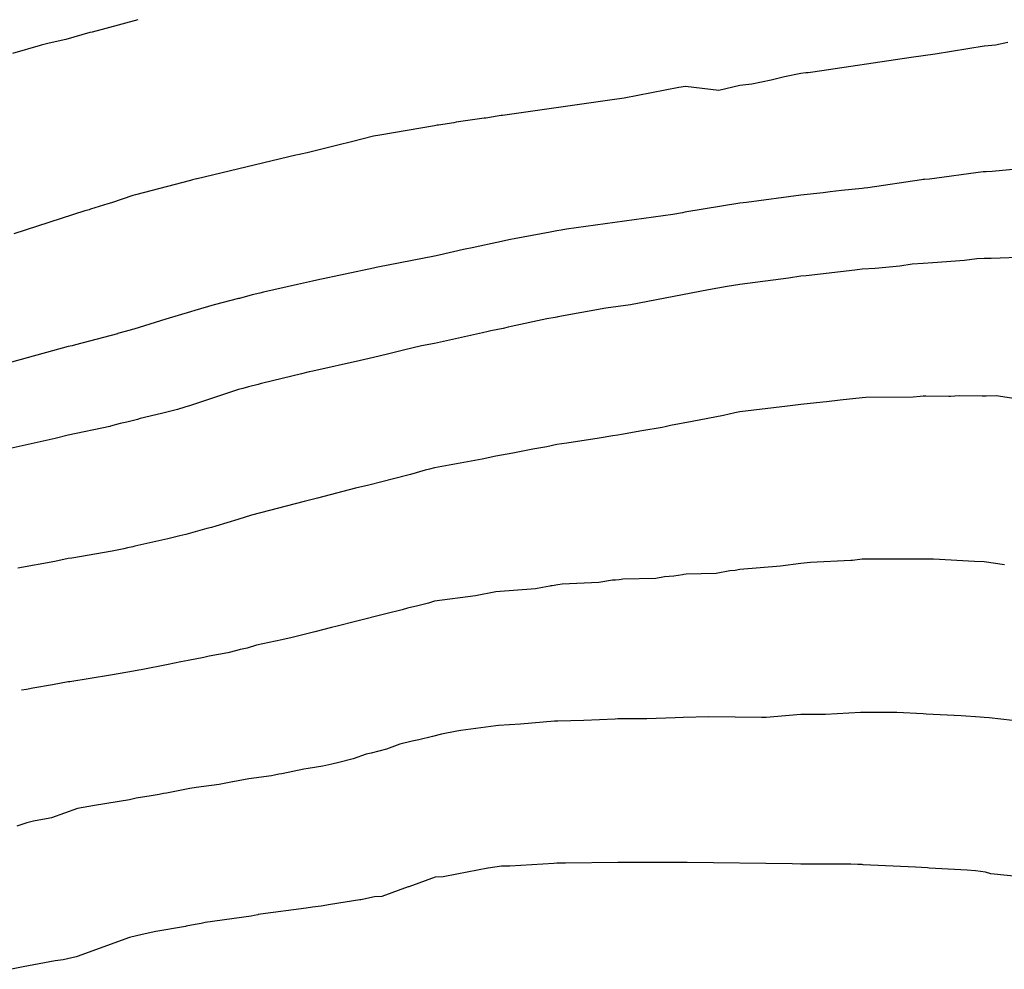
# Model space of a CAD drawing. Extents: x 158343 to 162498, y 431347 to 434500.
# Tile 240 of 248: x 159649 to 159665, y 434166 to 434182. Entities that reach past the tile are written whole.
import ezdxf

# ---------------------------------------------------------------- set-up
doc = ezdxf.new("R2010")
doc.units = 0
doc.header["$LTSCALE"] = 10
doc.header["$MEASUREMENT"] = 0
doc.layers.add('000_arcering', color=8, linetype='CONTINUOUS')
doc.layers.add('def. con-hoogtelijn (index)', color=8, linetype='CONTINUOUS')

# ---------------------------------------------------------------- blocks, each defined once
blk = doc.blocks.new('bestaande hoogtelijnen')
at = {"layer": 'def. con-hoogtelijn (index)'}
for p, q in [((-16.853, 115.213), (-17.377, 115.071)), ((-16.853, 115.213), (-17.377, 115.071)), ((-17.641, 115.001), (-18.033, 114.891)), ((-17.641, 115.001), (-18.033, 114.891)), ((-17.599, 115.011), (-17.641, 115.001)), ((-17.599, 115.011), (-17.641, 115.001)), ((-17.377, 115.071), (-17.599, 115.011)), ((-17.377, 115.071), (-17.599, 115.011)), ((-18.306, 114.83), (-18.435, 114.795)), ((-18.306, 114.83), (-18.435, 114.795)), ((-18.033, 114.891), (-18.306, 114.83)), ((-18.033, 114.891), (-18.306, 114.83)), ((-2.602, 114.84), (-2.808, 114.798)), ((-2.602, 114.84), (-2.808, 114.798)), ((-2.602, 114.84), (-2.808, 114.798)), ((-18.455, 114.791), (-18.907, 114.661)), ((-18.455, 114.791), (-18.907, 114.661)), ((-18.435, 114.795), (-18.455, 114.791)), ((-18.435, 114.795), (-18.455, 114.791)), ((-2.992, 114.781), (-3.793, 114.647)), ((-2.992, 114.781), (-3.793, 114.647)), ((-2.992, 114.781), (-3.793, 114.647)), ((-2.988, 114.782), (-2.992, 114.781)), ((-2.988, 114.782), (-2.992, 114.781)), ((-2.988, 114.782), (-2.992, 114.781)), ((-2.808, 114.798), (-2.988, 114.782)), ((-2.808, 114.798), (-2.988, 114.782)), ((-2.808, 114.798), (-2.988, 114.782)), ((-4.187, 114.594), (-5.797, 114.353)), ((-4.187, 114.594), (-5.797, 114.353)), ((-4.187, 114.594), (-5.797, 114.353)), ((-3.992, 114.622), (-4.187, 114.594)), ((-3.992, 114.622), (-4.187, 114.594)), ((-3.992, 114.622), (-4.187, 114.594)), ((-3.793, 114.647), (-3.992, 114.622)), ((-3.793, 114.647), (-3.992, 114.622)), ((-3.793, 114.647), (-3.992, 114.622)), ((-5.992, 114.333), (-6.261, 114.275)), ((-5.992, 114.333), (-6.261, 114.275)), ((-5.992, 114.333), (-6.261, 114.275)), ((-5.912, 114.341), (-5.992, 114.333)), ((-5.912, 114.341), (-5.992, 114.333)), ((-5.912, 114.341), (-5.992, 114.333)), ((-5.872, 114.345), (-5.912, 114.341)), ((-5.872, 114.345), (-5.912, 114.341)), ((-5.872, 114.345), (-5.912, 114.341)), ((-5.797, 114.353), (-5.872, 114.345)), ((-5.797, 114.353), (-5.872, 114.345)), ((-5.797, 114.353), (-5.872, 114.345)), ((-6.48, 114.225), (-6.799, 114.158)), ((-6.48, 114.225), (-6.799, 114.158)), ((-6.48, 114.225), (-6.799, 114.158)), ((-6.261, 114.275), (-6.48, 114.225)), ((-6.261, 114.275), (-6.48, 114.225)), ((-6.261, 114.275), (-6.48, 114.225)), ((-8.217, 114.057), (-8.887, 113.927)), ((-8.217, 114.057), (-8.887, 113.927)), ((-8.217, 114.057), (-8.887, 113.927)), ((-7.992, 114.103), (-8.217, 114.057)), ((-7.992, 114.103), (-8.217, 114.057)), ((-7.992, 114.103), (-8.217, 114.057)), ((-7.886, 114.119), (-7.992, 114.103)), ((-7.886, 114.119), (-7.992, 114.103)), ((-7.886, 114.119), (-7.992, 114.103)), ((-7.336, 114.056), (-7.886, 114.119)), ((-7.336, 114.056), (-7.886, 114.119)), ((-7.336, 114.056), (-7.886, 114.119)), ((-6.992, 114.133), (-7.336, 114.056)), ((-6.992, 114.133), (-7.336, 114.056)), ((-6.992, 114.133), (-7.336, 114.056)), ((-6.799, 114.158), (-6.992, 114.133)), ((-6.799, 114.158), (-6.992, 114.133)), ((-6.799, 114.158), (-6.992, 114.133)), ((-9.086, 113.901), (-10.881, 113.646)), ((-9.086, 113.901), (-10.881, 113.646)), ((-9.086, 113.901), (-10.881, 113.646)), ((-8.887, 113.927), (-9.086, 113.901)), ((-8.887, 113.927), (-9.086, 113.901)), ((-8.887, 113.927), (-9.086, 113.901)), ((-11.678, 113.526), (-11.93, 113.486)), ((-11.678, 113.526), (-11.93, 113.486)), ((-11.678, 113.526), (-11.93, 113.486)), ((-11.638, 113.534), (-11.678, 113.526)), ((-11.638, 113.534), (-11.678, 113.526)), ((-11.638, 113.534), (-11.678, 113.526)), ((-11.18, 113.598), (-11.638, 113.534)), ((-11.18, 113.598), (-11.638, 113.534)), ((-11.18, 113.598), (-11.638, 113.534)), ((-11.156, 113.603), (-11.18, 113.598)), ((-11.156, 113.603), (-11.18, 113.598)), ((-11.156, 113.603), (-11.18, 113.598)), ((-10.967, 113.631), (-11.156, 113.603)), ((-10.967, 113.631), (-11.156, 113.603)), ((-10.967, 113.631), (-11.156, 113.603)), ((-10.902, 113.643), (-10.967, 113.631)), ((-10.902, 113.643), (-10.967, 113.631)), ((-10.902, 113.643), (-10.967, 113.631)), ((-10.89, 113.645), (-10.902, 113.643)), ((-10.89, 113.645), (-10.902, 113.643)), ((-10.89, 113.645), (-10.902, 113.643)), ((-10.881, 113.646), (-10.89, 113.645)), ((-10.881, 113.646), (-10.89, 113.645)), ((-10.881, 113.646), (-10.89, 113.645)), ((-11.992, 113.473), (-12.892, 113.323)), ((-11.992, 113.473), (-12.892, 113.323)), ((-11.992, 113.473), (-12.892, 113.323)), ((-11.949, 113.483), (-11.992, 113.473)), ((-11.949, 113.483), (-11.992, 113.473)), ((-11.949, 113.483), (-11.992, 113.473)), ((-11.93, 113.486), (-11.949, 113.483)), ((-11.93, 113.486), (-11.949, 113.483)), ((-11.93, 113.486), (-11.949, 113.483)), ((-13.356, 113.211), (-13.579, 113.159)), ((-13.356, 113.211), (-13.579, 113.159)), ((-13.356, 113.211), (-13.579, 113.159)), ((-12.992, 113.304), (-13.356, 113.211)), ((-12.992, 113.304), (-13.356, 113.211)), ((-12.992, 113.304), (-13.356, 113.211)), ((-12.892, 113.323), (-12.992, 113.304)), ((-12.892, 113.323), (-12.992, 113.304)), ((-12.892, 113.323), (-12.992, 113.304)), ((-13.579, 113.159), (-14.081, 113.035)), ((-13.579, 113.159), (-14.081, 113.035)), ((-13.579, 113.159), (-14.081, 113.035)), ((-14.267, 112.994), (-15.879, 112.609)), ((-14.267, 112.994), (-15.879, 112.609)), ((-14.267, 112.994), (-15.879, 112.609)), ((-14.207, 113.007), (-14.267, 112.994)), ((-14.207, 113.007), (-14.267, 112.994)), ((-14.207, 113.007), (-14.267, 112.994)), ((-14.181, 113.013), (-14.207, 113.007)), ((-14.181, 113.013), (-14.207, 113.007)), ((-14.181, 113.013), (-14.207, 113.007)), ((-14.081, 113.035), (-14.181, 113.013)), ((-14.081, 113.035), (-14.181, 113.013)), ((-14.081, 113.035), (-14.181, 113.013)), ((-3.011, 112.72), (-3.886, 112.602)), ((-3.011, 112.72), (-3.886, 112.602)), ((-2.992, 112.721), (-3.011, 112.72)), ((-2.992, 112.721), (-3.011, 112.72)), ((-2.973, 112.721), (-2.992, 112.721)), ((-2.973, 112.721), (-2.992, 112.721)), ((-2.957, 112.722), (-2.973, 112.721)), ((-2.957, 112.722), (-2.973, 112.721)), ((-2.86, 112.726), (-2.957, 112.722)), ((-2.86, 112.726), (-2.957, 112.722)), ((-2.081, 112.803), (-2.86, 112.726)), ((-2.081, 112.803), (-2.86, 112.726)), ((-15.992, 112.578), (-16.892, 112.346)), ((-15.992, 112.578), (-16.892, 112.346)), ((-15.992, 112.578), (-16.892, 112.346)), ((-15.958, 112.588), (-15.992, 112.578)), ((-15.958, 112.588), (-15.992, 112.578)), ((-15.958, 112.588), (-15.992, 112.578)), ((-15.915, 112.599), (-15.958, 112.588)), ((-15.915, 112.599), (-15.958, 112.588)), ((-15.915, 112.599), (-15.958, 112.588)), ((-15.892, 112.606), (-15.915, 112.599)), ((-15.892, 112.606), (-15.915, 112.599)), ((-15.892, 112.606), (-15.915, 112.599)), ((-15.879, 112.609), (-15.892, 112.606)), ((-15.879, 112.609), (-15.892, 112.606)), ((-15.879, 112.609), (-15.892, 112.606)), ((-4.02, 112.593), (-4.9, 112.458)), ((-4.02, 112.593), (-4.9, 112.458)), ((-3.992, 112.595), (-4.02, 112.593)), ((-3.992, 112.595), (-4.02, 112.593)), ((-3.967, 112.596), (-3.992, 112.595)), ((-3.967, 112.596), (-3.992, 112.595)), ((-3.886, 112.602), (-3.967, 112.596)), ((-3.886, 112.602), (-3.967, 112.596)), ((-5.331, 112.414), (-5.513, 112.392)), ((-5.331, 112.414), (-5.513, 112.392)), ((-4.992, 112.45), (-5.331, 112.414)), ((-4.992, 112.45), (-5.331, 112.414)), ((-4.96, 112.452), (-4.992, 112.45)), ((-4.96, 112.452), (-4.992, 112.45)), ((-4.9, 112.458), (-4.96, 112.452)), ((-4.9, 112.458), (-4.96, 112.452)), ((-16.935, 112.333), (-17.287, 112.214)), ((-16.935, 112.333), (-17.287, 112.214)), ((-16.935, 112.333), (-17.287, 112.214)), ((-16.892, 112.346), (-16.935, 112.333)), ((-16.892, 112.346), (-16.935, 112.333)), ((-16.892, 112.346), (-16.935, 112.333)), ((-5.992, 112.341), (-6.886, 112.221)), ((-5.992, 112.341), (-6.886, 112.221)), ((-5.628, 112.379), (-5.992, 112.341)), ((-5.628, 112.379), (-5.992, 112.341)), ((-5.513, 112.392), (-5.628, 112.379)), ((-5.513, 112.392), (-5.628, 112.379)), ((-17.723, 112.082), (-18.886, 111.706)), ((-17.723, 112.082), (-18.886, 111.706)), ((-17.723, 112.082), (-18.886, 111.706)), ((-17.649, 112.102), (-17.723, 112.082)), ((-17.649, 112.102), (-17.723, 112.082)), ((-17.649, 112.102), (-17.723, 112.082)), ((-17.629, 112.108), (-17.649, 112.102)), ((-17.629, 112.108), (-17.649, 112.102)), ((-17.629, 112.108), (-17.649, 112.102)), ((-17.344, 112.197), (-17.629, 112.108)), ((-17.344, 112.197), (-17.629, 112.108)), ((-17.344, 112.197), (-17.629, 112.108)), ((-17.287, 112.214), (-17.344, 112.197)), ((-17.287, 112.214), (-17.344, 112.197)), ((-17.287, 112.214), (-17.344, 112.197)), ((-6.992, 112.207), (-7.893, 112.059)), ((-6.992, 112.207), (-7.893, 112.059)), ((-6.886, 112.221), (-6.992, 112.207)), ((-6.886, 112.221), (-6.992, 112.207)), ((-8.091, 112.022), (-9.833, 111.781)), ((-8.091, 112.022), (-9.833, 111.781)), ((-7.931, 112.052), (-8.091, 112.022)), ((-7.931, 112.052), (-8.091, 112.022)), ((-7.893, 112.059), (-7.931, 112.052)), ((-7.893, 112.059), (-7.931, 112.052)), ((-9.992, 111.754), (-10.1, 111.733)), ((-9.992, 111.754), (-10.1, 111.733)), ((-9.919, 111.765), (-9.992, 111.754)), ((-9.919, 111.765), (-9.992, 111.754)), ((-9.833, 111.781), (-9.919, 111.765)), ((-9.833, 111.781), (-9.919, 111.765)), ((-10.747, 111.613), (-10.971, 111.567)), ((-10.747, 111.613), (-10.971, 111.567)), ((-10.687, 111.626), (-10.747, 111.613)), ((-10.687, 111.626), (-10.747, 111.613)), ((-10.1, 111.733), (-10.687, 111.626)), ((-10.1, 111.733), (-10.687, 111.626)), ((-11.522, 111.45), (-11.92, 111.359)), ((-11.522, 111.45), (-11.92, 111.359)), ((-11.35, 111.485), (-11.522, 111.45)), ((-11.35, 111.485), (-11.522, 111.45)), ((-11.33, 111.489), (-11.35, 111.485)), ((-11.33, 111.489), (-11.35, 111.485)), ((-10.971, 111.567), (-11.33, 111.489)), ((-10.971, 111.567), (-11.33, 111.489)), ((-11.992, 111.343), (-12.92, 111.163)), ((-11.992, 111.343), (-12.92, 111.163)), ((-11.92, 111.359), (-11.992, 111.343)), ((-11.92, 111.359), (-11.992, 111.343)), ((-3.312, 111.27), (-3.834, 111.23)), ((-3.312, 111.27), (-3.834, 111.23)), ((-3.312, 111.27), (-3.834, 111.23)), ((-3.11, 111.297), (-3.312, 111.27)), ((-3.11, 111.297), (-3.312, 111.27)), ((-3.11, 111.297), (-3.312, 111.27)), ((-2.992, 111.304), (-3.11, 111.297)), ((-2.992, 111.304), (-3.11, 111.297)), ((-2.992, 111.304), (-3.11, 111.297)), ((-2.879, 111.303), (-2.992, 111.304)), ((-2.879, 111.303), (-2.992, 111.304)), ((-2.879, 111.303), (-2.992, 111.304)), ((-2.875, 111.303), (-2.879, 111.303)), ((-2.875, 111.303), (-2.879, 111.303)), ((-2.875, 111.303), (-2.879, 111.303)), ((-2.282, 111.322), (-2.875, 111.303)), ((-2.282, 111.322), (-2.875, 111.303)), ((-2.282, 111.322), (-2.875, 111.303)), ((-12.992, 111.146), (-13.92, 110.948)), ((-12.992, 111.146), (-13.92, 110.948)), ((-12.971, 111.151), (-12.992, 111.146)), ((-12.971, 111.151), (-12.992, 111.146)), ((-12.947, 111.157), (-12.971, 111.151)), ((-12.947, 111.157), (-12.971, 111.151)), ((-12.92, 111.163), (-12.947, 111.157)), ((-12.92, 111.163), (-12.947, 111.157)), ((-5.112, 111.112), (-5.908, 111.02)), ((-5.112, 111.112), (-5.908, 111.02)), ((-5.112, 111.112), (-5.908, 111.02)), ((-5.07, 111.117), (-5.112, 111.112)), ((-5.07, 111.117), (-5.112, 111.112)), ((-5.07, 111.117), (-5.112, 111.112)), ((-4.992, 111.125), (-5.07, 111.117)), ((-4.992, 111.125), (-5.07, 111.117)), ((-4.992, 111.125), (-5.07, 111.117)), ((-4.775, 111.14), (-4.992, 111.125)), ((-4.775, 111.14), (-4.992, 111.125)), ((-4.775, 111.14), (-4.992, 111.125)), ((-4.374, 111.178), (-4.775, 111.14)), ((-4.374, 111.178), (-4.775, 111.14)), ((-4.374, 111.178), (-4.775, 111.14)), ((-4.171, 111.209), (-4.374, 111.178)), ((-4.171, 111.209), (-4.374, 111.178)), ((-4.171, 111.209), (-4.374, 111.178)), ((-3.992, 111.222), (-4.171, 111.209)), ((-3.992, 111.222), (-4.171, 111.209)), ((-3.992, 111.222), (-4.171, 111.209)), ((-3.834, 111.23), (-3.992, 111.222)), ((-3.834, 111.23), (-3.992, 111.222)), ((-3.834, 111.23), (-3.992, 111.222)), ((-13.92, 110.948), (-13.992, 110.932)), ((-13.92, 110.948), (-13.992, 110.932)), ((-6.198, 110.983), (-6.992, 110.877)), ((-6.198, 110.983), (-6.992, 110.877)), ((-6.198, 110.983), (-6.992, 110.877)), ((-5.992, 111.011), (-6.198, 110.983)), ((-5.992, 111.011), (-6.198, 110.983)), ((-5.992, 111.011), (-6.198, 110.983)), ((-5.908, 111.02), (-5.992, 111.011)), ((-5.908, 111.02), (-5.992, 111.011)), ((-5.908, 111.02), (-5.992, 111.011)), ((-14.236, 110.876), (-14.796, 110.751)), ((-14.236, 110.876), (-14.796, 110.751)), ((-13.992, 110.932), (-14.236, 110.876)), ((-13.992, 110.932), (-14.236, 110.876)), ((-7.508, 110.787), (-8.784, 110.545)), ((-7.508, 110.787), (-8.784, 110.545)), ((-7.508, 110.787), (-8.784, 110.545)), ((-7.2, 110.843), (-7.508, 110.787)), ((-7.2, 110.843), (-7.508, 110.787)), ((-7.2, 110.843), (-7.508, 110.787)), ((-6.992, 110.877), (-7.2, 110.843)), ((-6.992, 110.877), (-7.2, 110.843)), ((-6.992, 110.877), (-7.2, 110.843)), ((-15.203, 110.646), (-15.604, 110.541)), ((-15.203, 110.646), (-15.604, 110.541)), ((-15.189, 110.65), (-15.203, 110.646)), ((-15.189, 110.65), (-15.203, 110.646)), ((-14.978, 110.708), (-15.189, 110.65)), ((-14.978, 110.708), (-15.189, 110.65)), ((-14.853, 110.737), (-14.978, 110.708)), ((-14.853, 110.737), (-14.978, 110.708)), ((-14.796, 110.751), (-14.853, 110.737)), ((-14.796, 110.751), (-14.853, 110.737)), ((-15.604, 110.541), (-15.921, 110.451)), ((-15.604, 110.541), (-15.921, 110.451)), ((-9.186, 110.49), (-9.975, 110.347)), ((-9.186, 110.49), (-9.975, 110.347)), ((-9.186, 110.49), (-9.975, 110.347)), ((-8.784, 110.545), (-9.186, 110.49)), ((-8.784, 110.545), (-9.186, 110.49)), ((-8.784, 110.545), (-9.186, 110.49)), ((-16.394, 110.307), (-16.92, 110.145)), ((-16.394, 110.307), (-16.92, 110.145)), ((-15.992, 110.428), (-16.394, 110.307)), ((-15.992, 110.428), (-16.394, 110.307)), ((-15.921, 110.451), (-15.992, 110.428)), ((-15.921, 110.451), (-15.992, 110.428)), ((-10.152, 110.315), (-10.736, 110.187)), ((-10.152, 110.315), (-10.736, 110.187)), ((-10.152, 110.315), (-10.736, 110.187)), ((-10.017, 110.339), (-10.152, 110.315)), ((-10.017, 110.339), (-10.152, 110.315)), ((-10.017, 110.339), (-10.152, 110.315)), ((-9.992, 110.344), (-10.017, 110.339)), ((-9.992, 110.344), (-10.017, 110.339)), ((-9.992, 110.344), (-10.017, 110.339)), ((-9.975, 110.347), (-9.992, 110.344)), ((-9.975, 110.347), (-9.992, 110.344)), ((-9.975, 110.347), (-9.992, 110.344)), ((-16.92, 110.145), (-16.944, 110.138)), ((-16.92, 110.145), (-16.944, 110.138)), ((-10.87, 110.158), (-11.074, 110.116)), ((-10.87, 110.158), (-11.074, 110.116)), ((-10.87, 110.158), (-11.074, 110.116)), ((-10.787, 110.176), (-10.87, 110.158)), ((-10.787, 110.176), (-10.87, 110.158)), ((-10.787, 110.176), (-10.87, 110.158)), ((-10.736, 110.187), (-10.787, 110.176)), ((-10.736, 110.187), (-10.787, 110.176)), ((-10.736, 110.187), (-10.787, 110.176)), ((-17.187, 110.071), (-17.874, 109.886)), ((-17.187, 110.071), (-17.874, 109.886)), ((-17.178, 110.074), (-17.187, 110.071)), ((-17.178, 110.074), (-17.187, 110.071)), ((-17.162, 110.078), (-17.178, 110.074)), ((-17.162, 110.078), (-17.178, 110.074)), ((-16.976, 110.131), (-17.162, 110.078)), ((-16.976, 110.131), (-17.162, 110.078)), ((-16.944, 110.138), (-16.976, 110.131)), ((-16.944, 110.138), (-16.976, 110.131)), ((-11.206, 110.087), (-11.992, 109.912)), ((-11.206, 110.087), (-11.992, 109.912)), ((-11.206, 110.087), (-11.992, 109.912)), ((-11.114, 110.108), (-11.206, 110.087)), ((-11.114, 110.108), (-11.206, 110.087)), ((-11.114, 110.108), (-11.206, 110.087)), ((-11.074, 110.116), (-11.114, 110.108)), ((-11.074, 110.116), (-11.114, 110.108)), ((-11.074, 110.116), (-11.114, 110.108)), ((-17.992, 109.859), (-18.92, 109.606)), ((-17.992, 109.859), (-18.92, 109.606)), ((-17.93, 109.871), (-17.992, 109.859)), ((-17.93, 109.871), (-17.992, 109.859)), ((-17.874, 109.886), (-17.93, 109.871)), ((-17.874, 109.886), (-17.93, 109.871)), ((-12.206, 109.871), (-12.502, 109.802)), ((-12.206, 109.871), (-12.502, 109.802)), ((-12.206, 109.871), (-12.502, 109.802)), ((-11.992, 109.912), (-12.206, 109.871)), ((-11.992, 109.912), (-12.206, 109.871)), ((-11.992, 109.912), (-12.206, 109.871)), ((-12.992, 109.68), (-13.206, 109.634)), ((-12.992, 109.68), (-13.206, 109.634)), ((-12.992, 109.68), (-13.206, 109.634)), ((-12.763, 109.735), (-12.992, 109.68)), ((-12.763, 109.735), (-12.992, 109.68)), ((-12.763, 109.735), (-12.992, 109.68)), ((-12.502, 109.802), (-12.763, 109.735)), ((-12.502, 109.802), (-12.763, 109.735)), ((-12.502, 109.802), (-12.763, 109.735)), ((-13.206, 109.634), (-13.989, 109.457)), ((-13.206, 109.634), (-13.989, 109.457)), ((-13.206, 109.634), (-13.989, 109.457)), ((-14.175, 109.416), (-14.805, 109.261)), ((-14.175, 109.416), (-14.805, 109.261)), ((-14.175, 109.416), (-14.805, 109.261)), ((-14.045, 109.444), (-14.175, 109.416)), ((-14.045, 109.444), (-14.175, 109.416)), ((-14.045, 109.444), (-14.175, 109.416)), ((-13.989, 109.457), (-14.045, 109.444)), ((-13.989, 109.457), (-14.045, 109.444)), ((-13.989, 109.457), (-14.045, 109.444)), ((-15.133, 109.175), (-15.206, 109.155)), ((-15.133, 109.175), (-15.206, 109.155)), ((-15.133, 109.175), (-15.206, 109.155)), ((-15.041, 109.2), (-15.133, 109.175)), ((-15.041, 109.2), (-15.133, 109.175)), ((-15.041, 109.2), (-15.133, 109.175)), ((-14.883, 109.241), (-15.041, 109.2)), ((-14.883, 109.241), (-15.041, 109.2)), ((-14.883, 109.241), (-15.041, 109.2)), ((-14.834, 109.254), (-14.883, 109.241)), ((-14.834, 109.254), (-14.883, 109.241)), ((-14.834, 109.254), (-14.883, 109.241)), ((-14.805, 109.261), (-14.834, 109.254)), ((-14.805, 109.261), (-14.834, 109.254)), ((-14.805, 109.261), (-14.834, 109.254)), ((-15.206, 109.155), (-15.992, 108.897)), ((-15.206, 109.155), (-15.992, 108.897)), ((-15.206, 109.155), (-15.992, 108.897)), ((-4.992, 109.023), (-5.353, 108.982)), ((-4.992, 109.023), (-5.353, 108.982)), ((-4.932, 109.027), (-4.992, 109.023)), ((-4.932, 109.027), (-4.992, 109.023)), ((-4.154, 109.033), (-4.932, 109.027)), ((-4.154, 109.033), (-4.932, 109.027)), ((-4.042, 109.043), (-4.154, 109.033)), ((-4.042, 109.043), (-4.154, 109.033)), ((-3.992, 109.047), (-4.042, 109.043)), ((-3.992, 109.047), (-4.042, 109.043)), ((-3.948, 109.049), (-3.992, 109.047)), ((-3.948, 109.049), (-3.992, 109.047)), ((-3.572, 109.043), (-3.948, 109.049)), ((-3.572, 109.043), (-3.948, 109.049)), ((-3.546, 109.043), (-3.572, 109.043)), ((-3.546, 109.043), (-3.572, 109.043)), ((-3.401, 109.054), (-3.546, 109.043)), ((-3.401, 109.054), (-3.546, 109.043)), ((-3.025, 109.047), (-3.401, 109.054)), ((-3.025, 109.047), (-3.401, 109.054)), ((-2.992, 109.049), (-3.025, 109.047)), ((-2.992, 109.049), (-3.025, 109.047)), ((-2.961, 109.049), (-2.992, 109.049)), ((-2.961, 109.049), (-2.992, 109.049)), ((-2.796, 109.054), (-2.961, 109.049)), ((-2.796, 109.054), (-2.961, 109.049)), ((-2.018, 108.934), (-2.796, 109.054)), ((-2.018, 108.934), (-2.796, 109.054)), ((-16.085, 108.869), (-16.206, 108.832)), ((-16.085, 108.869), (-16.206, 108.832)), ((-16.085, 108.869), (-16.206, 108.832)), ((-15.992, 108.897), (-16.085, 108.869)), ((-15.992, 108.897), (-16.085, 108.869)), ((-15.992, 108.897), (-16.085, 108.869)), ((-6.214, 108.883), (-6.992, 108.79)), ((-6.214, 108.883), (-6.992, 108.79)), ((-5.992, 108.912), (-6.214, 108.883)), ((-5.992, 108.912), (-6.214, 108.883)), ((-5.636, 108.951), (-5.992, 108.912)), ((-5.636, 108.951), (-5.992, 108.912)), ((-5.575, 108.956), (-5.636, 108.951)), ((-5.575, 108.956), (-5.636, 108.951)), ((-5.353, 108.982), (-5.575, 108.956)), ((-5.353, 108.982), (-5.575, 108.956)), ((-16.467, 108.763), (-16.815, 108.68)), ((-16.467, 108.763), (-16.815, 108.68)), ((-16.467, 108.763), (-16.815, 108.68)), ((-16.206, 108.832), (-16.467, 108.763)), ((-16.206, 108.832), (-16.467, 108.763)), ((-16.206, 108.832), (-16.467, 108.763)), ((-7.259, 108.73), (-7.772, 108.633)), ((-7.259, 108.73), (-7.772, 108.633)), ((-7.078, 108.774), (-7.259, 108.73)), ((-7.078, 108.774), (-7.259, 108.73)), ((-6.992, 108.79), (-7.078, 108.774)), ((-6.992, 108.79), (-7.078, 108.774)), ((-17.314, 108.552), (-17.992, 108.411)), ((-17.314, 108.552), (-17.992, 108.411)), ((-17.314, 108.552), (-17.992, 108.411)), ((-17.301, 108.555), (-17.314, 108.552)), ((-17.301, 108.555), (-17.314, 108.552)), ((-17.301, 108.555), (-17.314, 108.552)), ((-17.142, 108.598), (-17.301, 108.555)), ((-17.142, 108.598), (-17.301, 108.555)), ((-17.142, 108.598), (-17.301, 108.555)), ((-17.035, 108.622), (-17.142, 108.598)), ((-17.035, 108.622), (-17.142, 108.598)), ((-17.035, 108.622), (-17.142, 108.598)), ((-16.858, 108.667), (-17.035, 108.622)), ((-16.858, 108.667), (-17.035, 108.622)), ((-16.858, 108.667), (-17.035, 108.622)), ((-16.815, 108.68), (-16.858, 108.667)), ((-16.815, 108.68), (-16.858, 108.667)), ((-16.815, 108.68), (-16.858, 108.667)), ((-8.268, 108.536), (-8.597, 108.482)), ((-8.268, 108.536), (-8.597, 108.482)), ((-8.214, 108.547), (-8.268, 108.536)), ((-8.214, 108.547), (-8.268, 108.536)), ((-8.13, 108.566), (-8.214, 108.547)), ((-8.13, 108.566), (-8.214, 108.547)), ((-7.772, 108.633), (-8.13, 108.566)), ((-7.772, 108.633), (-8.13, 108.566)), ((-17.992, 108.411), (-18.206, 108.353)), ((-17.992, 108.411), (-18.206, 108.353)), ((-17.992, 108.411), (-18.206, 108.353)), ((-9.076, 108.398), (-9.298, 108.358)), ((-9.076, 108.398), (-9.298, 108.358)), ((-8.992, 108.409), (-9.076, 108.398)), ((-8.992, 108.409), (-9.076, 108.398)), ((-8.929, 108.419), (-8.992, 108.409)), ((-8.929, 108.419), (-8.992, 108.409)), ((-8.597, 108.482), (-8.929, 108.419)), ((-8.597, 108.482), (-8.929, 108.419)), ((-18.206, 108.353), (-18.992, 108.179)), ((-18.206, 108.353), (-18.992, 108.179)), ((-18.206, 108.353), (-18.992, 108.179)), ((-10.156, 108.22), (-10.382, 108.18)), ((-10.156, 108.22), (-10.382, 108.18)), ((-9.992, 108.256), (-10.156, 108.22)), ((-9.992, 108.256), (-10.156, 108.22)), ((-9.828, 108.278), (-9.992, 108.256)), ((-9.828, 108.278), (-9.992, 108.256)), ((-9.298, 108.358), (-9.828, 108.278)), ((-9.298, 108.358), (-9.828, 108.278)), ((-10.992, 108.068), (-11.214, 108.019)), ((-10.992, 108.068), (-11.214, 108.019)), ((-10.713, 108.115), (-10.992, 108.068)), ((-10.713, 108.115), (-10.992, 108.068)), ((-10.439, 108.168), (-10.713, 108.115)), ((-10.439, 108.168), (-10.713, 108.115)), ((-10.382, 108.18), (-10.439, 108.168)), ((-10.382, 108.18), (-10.439, 108.168)), ((-11.214, 108.019), (-11.992, 107.874)), ((-11.214, 108.019), (-11.992, 107.874)), ((-12.451, 107.749), (-12.858, 107.646)), ((-12.451, 107.749), (-12.858, 107.646)), ((-12.386, 107.765), (-12.451, 107.749)), ((-12.386, 107.765), (-12.451, 107.749)), ((-12.149, 107.835), (-12.386, 107.765)), ((-12.149, 107.835), (-12.386, 107.765)), ((-12.076, 107.854), (-12.149, 107.835)), ((-12.076, 107.854), (-12.149, 107.835)), ((-11.992, 107.874), (-12.076, 107.854)), ((-11.992, 107.874), (-12.076, 107.854)), ((-13.068, 107.589), (-13.29, 107.539)), ((-13.068, 107.589), (-13.29, 107.539)), ((-12.858, 107.646), (-13.068, 107.589)), ((-12.858, 107.646), (-13.068, 107.589)), ((-13.6, 107.462), (-13.908, 107.379)), ((-13.6, 107.462), (-13.908, 107.379)), ((-13.29, 107.539), (-13.6, 107.462)), ((-13.29, 107.539), (-13.6, 107.462)), ((-14.131, 107.323), (-14.992, 107.102)), ((-14.131, 107.323), (-14.992, 107.102)), ((-14.086, 107.335), (-14.131, 107.323)), ((-14.086, 107.335), (-14.131, 107.323)), ((-13.908, 107.379), (-14.086, 107.335)), ((-13.908, 107.379), (-14.086, 107.335)), ((-14.992, 107.102), (-15.214, 107.03)), ((-14.992, 107.102), (-15.214, 107.03)), ((-15.577, 106.919), (-15.648, 106.9)), ((-15.577, 106.919), (-15.648, 106.9)), ((-15.214, 107.03), (-15.577, 106.919)), ((-15.214, 107.03), (-15.577, 106.919)), ((-16.164, 106.759), (-16.362, 106.711)), ((-16.164, 106.759), (-16.362, 106.711)), ((-16.066, 106.782), (-16.164, 106.759)), ((-16.066, 106.782), (-16.164, 106.759)), ((-15.722, 106.88), (-16.066, 106.782)), ((-15.722, 106.88), (-16.066, 106.782)), ((-15.648, 106.9), (-15.722, 106.88)), ((-15.648, 106.9), (-15.722, 106.88)), ((-16.412, 106.699), (-16.902, 106.59)), ((-16.412, 106.699), (-16.902, 106.59)), ((-16.362, 106.711), (-16.412, 106.699)), ((-16.362, 106.711), (-16.412, 106.699)), ((-17.272, 106.512), (-17.936, 106.398)), ((-17.272, 106.512), (-17.936, 106.398)), ((-17.08, 106.551), (-17.272, 106.512)), ((-17.08, 106.551), (-17.272, 106.512)), ((-17.022, 106.562), (-17.08, 106.551)), ((-17.022, 106.562), (-17.08, 106.551)), ((-16.933, 106.583), (-17.022, 106.562)), ((-16.933, 106.583), (-17.022, 106.562)), ((-16.902, 106.59), (-16.933, 106.583)), ((-16.902, 106.59), (-16.933, 106.583)), ((-18.214, 106.34), (-18.817, 106.23)), ((-18.214, 106.34), (-18.817, 106.23)), ((-17.992, 106.389), (-18.214, 106.34)), ((-17.992, 106.389), (-18.214, 106.34)), ((-17.936, 106.398), (-17.992, 106.389)), ((-17.936, 106.398), (-17.992, 106.389)), ((-5.992, 106.306), (-6.325, 106.266)), ((-5.992, 106.306), (-6.325, 106.266)), ((-5.992, 106.306), (-6.325, 106.266)), ((-5.839, 106.322), (-5.992, 106.306)), ((-5.839, 106.322), (-5.992, 106.306)), ((-5.839, 106.322), (-5.992, 106.306)), ((-5.173, 106.357), (-5.839, 106.322)), ((-5.173, 106.357), (-5.839, 106.322)), ((-5.173, 106.357), (-5.839, 106.322)), ((-5.147, 106.359), (-5.173, 106.357)), ((-5.147, 106.359), (-5.173, 106.357)), ((-5.147, 106.359), (-5.173, 106.357)), ((-4.992, 106.377), (-5.147, 106.359)), ((-4.992, 106.377), (-5.147, 106.359)), ((-4.992, 106.377), (-5.147, 106.359)), ((-4.325, 106.377), (-4.992, 106.377)), ((-4.325, 106.377), (-4.992, 106.377)), ((-4.325, 106.377), (-4.992, 106.377)), ((-3.992, 106.38), (-4.325, 106.377)), ((-3.992, 106.38), (-4.325, 106.377)), ((-3.992, 106.38), (-4.325, 106.377)), ((-3.831, 106.377), (-3.992, 106.38)), ((-3.831, 106.377), (-3.992, 106.38)), ((-3.831, 106.377), (-3.992, 106.38)), ((-3.82, 106.377), (-3.831, 106.377)), ((-3.82, 106.377), (-3.831, 106.377)), ((-3.82, 106.377), (-3.831, 106.377)), ((-3.153, 106.34), (-3.82, 106.377)), ((-3.153, 106.34), (-3.82, 106.377)), ((-3.153, 106.34), (-3.82, 106.377)), ((-2.992, 106.337), (-3.153, 106.34)), ((-2.992, 106.337), (-3.153, 106.34)), ((-2.992, 106.337), (-3.153, 106.34)), ((-2.659, 106.286), (-2.992, 106.337)), ((-2.659, 106.286), (-2.992, 106.337)), ((-2.659, 106.286), (-2.992, 106.337)), ((-7.934, 106.123), (-8.075, 106.1)), ((-7.934, 106.123), (-8.075, 106.1)), ((-7.934, 106.123), (-8.075, 106.1)), ((-7.911, 106.128), (-7.934, 106.123)), ((-7.911, 106.128), (-7.934, 106.123)), ((-7.911, 106.128), (-7.934, 106.123)), ((-7.875, 106.136), (-7.911, 106.128)), ((-7.875, 106.136), (-7.911, 106.128)), ((-7.875, 106.136), (-7.911, 106.128)), ((-7.38, 106.146), (-7.875, 106.136)), ((-7.38, 106.146), (-7.875, 106.136)), ((-7.38, 106.146), (-7.875, 106.136)), ((-7.16, 106.187), (-7.38, 106.146)), ((-7.16, 106.187), (-7.38, 106.146)), ((-7.16, 106.187), (-7.38, 106.146)), ((-7.069, 106.192), (-7.16, 106.187)), ((-7.069, 106.192), (-7.16, 106.187)), ((-7.069, 106.192), (-7.16, 106.187)), ((-6.992, 106.211), (-7.069, 106.192)), ((-6.992, 106.211), (-7.069, 106.192)), ((-6.992, 106.211), (-7.069, 106.192)), ((-6.325, 106.266), (-6.992, 106.211)), ((-6.325, 106.266), (-6.992, 106.211)), ((-6.325, 106.266), (-6.992, 106.211)), ((-9.972, 105.96), (-10.068, 105.943)), ((-9.972, 105.96), (-10.068, 105.943)), ((-9.972, 105.96), (-10.068, 105.943)), ((-9.901, 105.969), (-9.972, 105.96)), ((-9.901, 105.969), (-9.972, 105.96)), ((-9.901, 105.969), (-9.972, 105.96)), ((-9.305, 105.999), (-9.901, 105.969)), ((-9.305, 105.999), (-9.901, 105.969)), ((-9.305, 105.999), (-9.901, 105.969)), ((-9.078, 106.033), (-9.305, 105.999)), ((-9.078, 106.033), (-9.305, 105.999)), ((-9.078, 106.033), (-9.305, 105.999)), ((-9.028, 106.037), (-9.078, 106.033)), ((-9.028, 106.037), (-9.078, 106.033)), ((-9.028, 106.037), (-9.078, 106.033)), ((-8.971, 106.04), (-9.028, 106.037)), ((-8.971, 106.04), (-9.028, 106.037)), ((-8.971, 106.04), (-9.028, 106.037)), ((-8.935, 106.045), (-8.971, 106.04)), ((-8.935, 106.045), (-8.971, 106.04)), ((-8.935, 106.045), (-8.971, 106.04)), ((-8.908, 106.049), (-8.935, 106.045)), ((-8.908, 106.049), (-8.935, 106.045)), ((-8.908, 106.049), (-8.935, 106.045)), ((-8.371, 106.065), (-8.908, 106.049)), ((-8.371, 106.065), (-8.908, 106.049)), ((-8.371, 106.065), (-8.908, 106.049)), ((-8.229, 106.092), (-8.371, 106.065)), ((-8.229, 106.092), (-8.371, 106.065)), ((-8.229, 106.092), (-8.371, 106.065)), ((-8.075, 106.1), (-8.229, 106.092)), ((-8.075, 106.1), (-8.229, 106.092)), ((-8.075, 106.1), (-8.229, 106.092)), ((-10.992, 105.843), (-11.325, 105.781)), ((-10.992, 105.843), (-11.325, 105.781)), ((-10.992, 105.843), (-11.325, 105.781)), ((-10.342, 105.896), (-10.992, 105.843)), ((-10.342, 105.896), (-10.992, 105.843)), ((-10.342, 105.896), (-10.992, 105.843)), ((-10.223, 105.916), (-10.342, 105.896)), ((-10.223, 105.916), (-10.342, 105.896)), ((-10.223, 105.916), (-10.342, 105.896)), ((-10.106, 105.939), (-10.223, 105.916)), ((-10.106, 105.939), (-10.223, 105.916)), ((-10.106, 105.939), (-10.223, 105.916)), ((-10.088, 105.941), (-10.106, 105.939)), ((-10.088, 105.941), (-10.106, 105.939)), ((-10.088, 105.941), (-10.106, 105.939)), ((-10.068, 105.943), (-10.088, 105.941)), ((-10.068, 105.943), (-10.088, 105.941)), ((-10.068, 105.943), (-10.088, 105.941)), ((-12.094, 105.66), (-12.268, 105.616)), ((-12.094, 105.66), (-12.268, 105.616)), ((-12.094, 105.66), (-12.268, 105.616)), ((-11.992, 105.691), (-12.094, 105.66)), ((-11.992, 105.691), (-12.094, 105.66)), ((-11.992, 105.691), (-12.094, 105.66)), ((-11.325, 105.781), (-11.992, 105.691)), ((-11.325, 105.781), (-11.992, 105.691)), ((-11.325, 105.781), (-11.992, 105.691)), ((-12.789, 105.482), (-12.922, 105.45)), ((-12.789, 105.482), (-12.922, 105.45)), ((-12.789, 105.482), (-12.922, 105.45)), ((-12.526, 105.55), (-12.789, 105.482)), ((-12.526, 105.55), (-12.789, 105.482)), ((-12.526, 105.55), (-12.789, 105.482)), ((-12.436, 105.575), (-12.526, 105.55)), ((-12.436, 105.575), (-12.526, 105.55)), ((-12.436, 105.575), (-12.526, 105.55)), ((-12.268, 105.616), (-12.436, 105.575)), ((-12.268, 105.616), (-12.436, 105.575)), ((-12.268, 105.616), (-12.436, 105.575)), ((-13.289, 105.357), (-13.588, 105.281)), ((-13.289, 105.357), (-13.588, 105.281)), ((-13.289, 105.357), (-13.588, 105.281)), ((-13.157, 105.393), (-13.289, 105.357)), ((-13.157, 105.393), (-13.289, 105.357)), ((-13.157, 105.393), (-13.289, 105.357)), ((-12.922, 105.45), (-13.157, 105.393)), ((-12.922, 105.45), (-13.157, 105.393)), ((-12.922, 105.45), (-13.157, 105.393)), ((-13.956, 105.191), (-14.325, 105.097)), ((-13.956, 105.191), (-14.325, 105.097)), ((-13.956, 105.191), (-14.325, 105.097)), ((-13.679, 105.26), (-13.956, 105.191)), ((-13.679, 105.26), (-13.956, 105.191)), ((-13.679, 105.26), (-13.956, 105.191)), ((-13.588, 105.281), (-13.679, 105.26)), ((-13.588, 105.281), (-13.679, 105.26)), ((-13.588, 105.281), (-13.679, 105.26)), ((-14.494, 105.057), (-14.908, 104.972)), ((-14.494, 105.057), (-14.908, 104.972)), ((-14.494, 105.057), (-14.908, 104.972)), ((-14.325, 105.097), (-14.494, 105.057)), ((-14.325, 105.097), (-14.494, 105.057)), ((-14.325, 105.097), (-14.494, 105.057)), ((-15.379, 104.844), (-15.685, 104.791)), ((-15.379, 104.844), (-15.685, 104.791)), ((-15.379, 104.844), (-15.685, 104.791)), ((-15.232, 104.886), (-15.379, 104.844)), ((-15.232, 104.886), (-15.379, 104.844)), ((-15.232, 104.886), (-15.379, 104.844)), ((-15.178, 104.898), (-15.232, 104.886)), ((-15.178, 104.898), (-15.232, 104.886)), ((-15.178, 104.898), (-15.232, 104.886)), ((-15.147, 104.906), (-15.178, 104.898)), ((-15.147, 104.906), (-15.178, 104.898)), ((-15.147, 104.906), (-15.178, 104.898)), ((-15.064, 104.924), (-15.147, 104.906)), ((-15.064, 104.924), (-15.147, 104.906)), ((-15.064, 104.924), (-15.147, 104.906)), ((-14.908, 104.972), (-15.064, 104.924)), ((-14.908, 104.972), (-15.064, 104.924)), ((-14.908, 104.972), (-15.064, 104.924)), ((-16.148, 104.699), (-16.358, 104.652)), ((-16.148, 104.699), (-16.358, 104.652)), ((-16.148, 104.699), (-16.358, 104.652)), ((-16.027, 104.72), (-16.148, 104.699)), ((-16.027, 104.72), (-16.148, 104.699)), ((-16.027, 104.72), (-16.148, 104.699)), ((-15.77, 104.77), (-16.027, 104.72)), ((-15.77, 104.77), (-16.027, 104.72)), ((-15.77, 104.77), (-16.027, 104.72)), ((-15.685, 104.791), (-15.77, 104.77)), ((-15.685, 104.791), (-15.77, 104.77)), ((-15.685, 104.791), (-15.77, 104.77)), ((-17.017, 104.529), (-17.301, 104.48)), ((-17.017, 104.529), (-17.301, 104.48)), ((-17.017, 104.529), (-17.301, 104.48)), ((-16.862, 104.556), (-17.017, 104.529)), ((-16.862, 104.556), (-17.017, 104.529)), ((-16.862, 104.556), (-17.017, 104.529)), ((-16.837, 104.56), (-16.862, 104.556)), ((-16.837, 104.56), (-16.862, 104.556)), ((-16.837, 104.56), (-16.862, 104.556)), ((-16.799, 104.569), (-16.837, 104.56)), ((-16.799, 104.569), (-16.837, 104.56)), ((-16.799, 104.569), (-16.837, 104.56)), ((-16.358, 104.652), (-16.799, 104.569)), ((-16.358, 104.652), (-16.799, 104.569)), ((-16.358, 104.652), (-16.799, 104.569)), ((-17.992, 104.369), (-18.25, 104.321)), ((-17.992, 104.369), (-18.25, 104.321)), ((-17.992, 104.369), (-18.25, 104.321)), ((-17.968, 104.372), (-17.992, 104.369)), ((-17.968, 104.372), (-17.992, 104.369)), ((-17.968, 104.372), (-17.992, 104.369)), ((-17.301, 104.48), (-17.968, 104.372)), ((-17.301, 104.48), (-17.968, 104.372)), ((-17.301, 104.48), (-17.968, 104.372)), ((-18.676, 104.247), (-18.759, 104.232)), ((-18.676, 104.247), (-18.759, 104.232)), ((-18.676, 104.247), (-18.759, 104.232)), ((-18.647, 104.253), (-18.676, 104.247)), ((-18.647, 104.253), (-18.676, 104.247)), ((-18.647, 104.253), (-18.676, 104.247)), ((-18.572, 104.265), (-18.647, 104.253)), ((-18.572, 104.265), (-18.647, 104.253)), ((-18.572, 104.265), (-18.647, 104.253)), ((-18.25, 104.321), (-18.572, 104.265)), ((-18.25, 104.321), (-18.572, 104.265)), ((-18.25, 104.321), (-18.572, 104.265)), ((-5.018, 103.866), (-5.59, 103.836)), ((-5.018, 103.866), (-5.59, 103.836)), ((-4.992, 103.866), (-5.018, 103.866)), ((-4.992, 103.866), (-5.018, 103.866)), ((-4.42, 103.866), (-4.992, 103.866)), ((-4.42, 103.866), (-4.992, 103.866)), ((-3.992, 103.847), (-4.42, 103.866)), ((-3.992, 103.847), (-4.42, 103.866)), ((-10.031, 103.724), (-10.587, 103.678)), ((-10.031, 103.724), (-10.587, 103.678)), ((-10.007, 103.726), (-10.031, 103.724)), ((-10.007, 103.726), (-10.031, 103.724)), ((-9.992, 103.727), (-10.007, 103.726)), ((-9.992, 103.727), (-10.007, 103.726)), ((-9.974, 103.728), (-9.992, 103.727)), ((-9.974, 103.728), (-9.992, 103.727)), ((-9.546, 103.735), (-9.974, 103.728)), ((-9.546, 103.735), (-9.974, 103.728)), ((-9.035, 103.76), (-9.546, 103.735)), ((-9.035, 103.76), (-9.546, 103.735)), ((-8.992, 103.763), (-9.035, 103.76)), ((-8.992, 103.763), (-9.035, 103.76)), ((-8.943, 103.766), (-8.992, 103.763)), ((-8.943, 103.766), (-8.992, 103.763)), ((-8.515, 103.765), (-8.943, 103.766)), ((-8.515, 103.765), (-8.943, 103.766)), ((-8.054, 103.779), (-8.515, 103.765)), ((-8.054, 103.779), (-8.515, 103.765)), ((-7.923, 103.786), (-8.054, 103.779)), ((-7.923, 103.786), (-8.054, 103.779)), ((-7.499, 103.795), (-7.923, 103.786)), ((-7.499, 103.795), (-7.923, 103.786)), ((-6.641, 103.785), (-7.499, 103.795)), ((-6.641, 103.785), (-7.499, 103.795)), ((-6.563, 103.789), (-6.641, 103.785)), ((-6.563, 103.789), (-6.641, 103.785)), ((-5.992, 103.837), (-6.563, 103.789)), ((-5.992, 103.837), (-6.563, 103.789)), ((-5.59, 103.836), (-5.992, 103.837)), ((-5.59, 103.836), (-5.992, 103.837)), ((-3.942, 103.843), (-3.992, 103.847)), ((-3.942, 103.843), (-3.992, 103.847)), ((-3.371, 103.812), (-3.942, 103.843)), ((-3.371, 103.812), (-3.942, 103.843)), ((-3.059, 103.794), (-3.371, 103.812)), ((-3.059, 103.794), (-3.371, 103.812)), ((-2.992, 103.789), (-3.059, 103.794)), ((-2.992, 103.789), (-3.059, 103.794)), ((-2.909, 103.779), (-2.992, 103.789)), ((-2.909, 103.779), (-2.992, 103.789)), ((-2.338, 103.714), (-2.909, 103.779)), ((-2.338, 103.714), (-2.909, 103.779)), ((-11.627, 103.561), (-11.881, 103.514)), ((-11.627, 103.561), (-11.881, 103.514)), ((-11.563, 103.574), (-11.627, 103.561)), ((-11.563, 103.574), (-11.627, 103.561)), ((-10.992, 103.651), (-11.563, 103.574)), ((-10.992, 103.651), (-11.563, 103.574)), ((-10.945, 103.655), (-10.992, 103.651)), ((-10.945, 103.655), (-10.992, 103.651)), ((-10.587, 103.678), (-10.945, 103.655)), ((-10.587, 103.678), (-10.945, 103.655)), ((-12.361, 103.397), (-12.563, 103.348)), ((-12.361, 103.397), (-12.563, 103.348)), ((-12.25, 103.42), (-12.361, 103.397)), ((-12.25, 103.42), (-12.361, 103.397)), ((-12.025, 103.478), (-12.25, 103.42)), ((-12.025, 103.478), (-12.25, 103.42)), ((-11.881, 103.514), (-12.025, 103.478)), ((-11.881, 103.514), (-12.025, 103.478)), ((-12.778, 103.268), (-13.034, 103.203)), ((-12.778, 103.268), (-13.034, 103.203)), ((-12.563, 103.348), (-12.778, 103.268)), ((-12.563, 103.348), (-12.778, 103.268)), ((-13.563, 103.048), (-13.676, 103.024)), ((-13.563, 103.048), (-13.676, 103.024)), ((-13.326, 103.107), (-13.563, 103.048)), ((-13.326, 103.107), (-13.563, 103.048)), ((-13.112, 103.184), (-13.326, 103.107)), ((-13.112, 103.184), (-13.326, 103.107)), ((-13.034, 103.203), (-13.112, 103.184)), ((-13.034, 103.203), (-13.112, 103.184)), ((-14.137, 102.939), (-14.492, 102.865)), ((-14.137, 102.939), (-14.492, 102.865)), ((-14.062, 102.954), (-14.137, 102.939)), ((-14.062, 102.954), (-14.137, 102.939)), ((-13.821, 102.99), (-14.062, 102.954)), ((-13.821, 102.99), (-14.062, 102.954)), ((-13.676, 103.024), (-13.821, 102.99)), ((-13.676, 103.024), (-13.821, 102.99)), ((-15.302, 102.735), (-15.522, 102.692)), ((-15.302, 102.735), (-15.522, 102.692)), ((-15.298, 102.735), (-15.302, 102.735)), ((-15.298, 102.735), (-15.302, 102.735)), ((-15.036, 102.781), (-15.298, 102.735)), ((-15.036, 102.781), (-15.298, 102.735)), ((-14.662, 102.831), (-15.036, 102.781)), ((-14.662, 102.831), (-15.036, 102.781)), ((-14.616, 102.841), (-14.662, 102.831)), ((-14.616, 102.841), (-14.662, 102.831)), ((-14.544, 102.857), (-14.616, 102.841)), ((-14.544, 102.857), (-14.616, 102.841)), ((-14.492, 102.865), (-14.544, 102.857)), ((-14.492, 102.865), (-14.544, 102.857)), ((-16.003, 102.622), (-16.381, 102.55)), ((-16.003, 102.622), (-16.381, 102.55)), ((-15.899, 102.64), (-16.003, 102.622)), ((-15.899, 102.64), (-16.003, 102.622)), ((-15.522, 102.692), (-15.899, 102.64)), ((-15.522, 102.692), (-15.899, 102.64)), ((-16.992, 102.438), (-17.563, 102.346)), ((-16.992, 102.438), (-17.563, 102.346)), ((-16.878, 102.463), (-16.992, 102.438)), ((-16.878, 102.463), (-16.992, 102.438)), ((-16.637, 102.504), (-16.878, 102.463)), ((-16.637, 102.504), (-16.878, 102.463)), ((-16.504, 102.527), (-16.637, 102.504)), ((-16.504, 102.527), (-16.637, 102.504)), ((-16.431, 102.542), (-16.504, 102.527)), ((-16.431, 102.542), (-16.504, 102.527)), ((-16.381, 102.55), (-16.431, 102.542)), ((-16.381, 102.55), (-16.431, 102.542)), ((-17.839, 102.298), (-18.268, 102.141)), ((-17.839, 102.298), (-18.268, 102.141)), ((-17.563, 102.346), (-17.839, 102.298)), ((-17.563, 102.346), (-17.839, 102.298)), ((-18.563, 102.088), (-18.67, 102.062)), ((-18.563, 102.088), (-18.67, 102.062)), ((-18.292, 102.136), (-18.563, 102.088)), ((-18.292, 102.136), (-18.563, 102.088)), ((-18.268, 102.141), (-18.292, 102.136)), ((-18.268, 102.141), (-18.292, 102.136)), ((-18.67, 102.062), (-18.836, 102.006)), ((-18.67, 102.062), (-18.836, 102.006)), ((-11.122, 101.318), (-11.63, 101.222)), ((-11.122, 101.318), (-11.63, 101.222)), ((-11.122, 101.318), (-11.63, 101.222)), ((-11.118, 101.318), (-11.122, 101.318)), ((-11.118, 101.318), (-11.122, 101.318)), ((-11.118, 101.318), (-11.122, 101.318)), ((-11.115, 101.318), (-11.118, 101.318)), ((-11.115, 101.318), (-11.118, 101.318)), ((-11.115, 101.318), (-11.118, 101.318)), ((-10.895, 101.35), (-11.115, 101.318)), ((-10.895, 101.35), (-11.115, 101.318)), ((-10.895, 101.35), (-11.115, 101.318)), ((-10.758, 101.352), (-10.895, 101.35)), ((-10.758, 101.352), (-10.895, 101.35)), ((-10.758, 101.352), (-10.895, 101.35)), ((-10.042, 101.397), (-10.758, 101.352)), ((-10.042, 101.397), (-10.758, 101.352)), ((-10.042, 101.397), (-10.758, 101.352)), ((-10.038, 101.397), (-10.042, 101.397)), ((-10.038, 101.397), (-10.042, 101.397)), ((-10.038, 101.397), (-10.042, 101.397)), ((-9.99, 101.401), (-10.038, 101.397)), ((-9.99, 101.401), (-10.038, 101.397)), ((-9.99, 101.401), (-10.038, 101.397)), ((-9.851, 101.401), (-9.99, 101.401)), ((-9.851, 101.401), (-9.99, 101.401)), ((-9.851, 101.401), (-9.99, 101.401)), ((-8.994, 101.414), (-9.851, 101.401)), ((-8.994, 101.414), (-9.851, 101.401)), ((-8.994, 101.414), (-9.851, 101.401)), ((-8.137, 101.412), (-8.994, 101.414)), ((-8.137, 101.412), (-8.994, 101.414)), ((-8.137, 101.412), (-8.994, 101.414)), ((-7.995, 101.411), (-8.137, 101.412)), ((-7.995, 101.411), (-8.137, 101.412)), ((-7.995, 101.411), (-8.137, 101.412)), ((-7.989, 101.411), (-7.995, 101.411)), ((-7.989, 101.411), (-7.995, 101.411)), ((-7.989, 101.411), (-7.995, 101.411)), ((-7.854, 101.41), (-7.989, 101.411)), ((-7.854, 101.41), (-7.989, 101.411)), ((-7.854, 101.41), (-7.989, 101.411)), ((-6.139, 101.392), (-7.854, 101.41)), ((-6.139, 101.392), (-7.854, 101.41)), ((-6.139, 101.392), (-7.854, 101.41)), ((-6.135, 101.391), (-6.139, 101.392)), ((-6.135, 101.391), (-6.139, 101.392)), ((-6.135, 101.391), (-6.139, 101.392)), ((-5.992, 101.386), (-6.135, 101.391)), ((-5.992, 101.386), (-6.135, 101.391)), ((-5.992, 101.386), (-6.135, 101.391)), ((-5.981, 101.385), (-5.992, 101.386)), ((-5.981, 101.385), (-5.992, 101.386)), ((-5.981, 101.385), (-5.992, 101.386)), ((-5.177, 101.384), (-5.981, 101.385)), ((-5.177, 101.384), (-5.981, 101.385)), ((-5.177, 101.384), (-5.981, 101.385)), ((-5.06, 101.379), (-5.177, 101.384)), ((-5.06, 101.379), (-5.177, 101.384)), ((-5.06, 101.379), (-5.177, 101.384)), ((-5.007, 101.379), (-5.06, 101.379)), ((-5.007, 101.379), (-5.06, 101.379)), ((-5.007, 101.379), (-5.06, 101.379)), ((-4.992, 101.378), (-5.007, 101.379)), ((-4.992, 101.378), (-5.007, 101.379)), ((-4.992, 101.378), (-5.007, 101.379)), ((-4.974, 101.376), (-4.992, 101.378)), ((-4.974, 101.376), (-4.992, 101.378)), ((-4.974, 101.376), (-4.992, 101.378)), ((-4.117, 101.337), (-4.974, 101.376)), ((-4.117, 101.337), (-4.974, 101.376)), ((-4.117, 101.337), (-4.974, 101.376)), ((-4.017, 101.33), (-4.117, 101.337)), ((-4.017, 101.33), (-4.117, 101.337)), ((-4.017, 101.33), (-4.117, 101.337)), ((-3.918, 101.323), (-4.017, 101.33)), ((-3.918, 101.323), (-4.017, 101.33)), ((-3.918, 101.323), (-4.017, 101.33)), ((-3.893, 101.32), (-3.918, 101.323)), ((-3.893, 101.32), (-3.918, 101.323)), ((-3.893, 101.32), (-3.918, 101.323)), ((-3.269, 101.284), (-3.893, 101.32)), ((-3.269, 101.284), (-3.893, 101.32)), ((-3.269, 101.284), (-3.893, 101.32)), ((-3.135, 101.274), (-3.269, 101.284)), ((-3.135, 101.274), (-3.269, 101.284)), ((-3.135, 101.274), (-3.269, 101.284)), ((-2.97, 101.254), (-3.135, 101.274)), ((-2.97, 101.254), (-3.135, 101.274)), ((-2.97, 101.254), (-3.135, 101.274)), ((-11.986, 101.173), (-12.414, 101.012)), ((-11.986, 101.173), (-12.414, 101.012)), ((-11.986, 101.173), (-12.414, 101.012)), ((-11.852, 101.176), (-11.986, 101.173)), ((-11.852, 101.176), (-11.986, 101.173)), ((-11.852, 101.176), (-11.986, 101.173)), ((-11.63, 101.222), (-11.852, 101.176)), ((-11.63, 101.222), (-11.852, 101.176)), ((-11.63, 101.222), (-11.852, 101.176)), ((-2.885, 101.225), (-2.97, 101.254)), ((-2.885, 101.225), (-2.97, 101.254)), ((-2.885, 101.225), (-2.97, 101.254)), ((-2.404, 101.178), (-2.885, 101.225)), ((-2.404, 101.178), (-2.885, 101.225)), ((-2.404, 101.178), (-2.885, 101.225)), ((-12.427, 101.012), (-12.856, 100.856)), ((-12.427, 101.012), (-12.856, 100.856)), ((-12.427, 101.012), (-12.856, 100.856)), ((-12.42, 101.012), (-12.427, 101.012)), ((-12.42, 101.012), (-12.427, 101.012)), ((-12.42, 101.012), (-12.427, 101.012)), ((-12.414, 101.012), (-12.42, 101.012)), ((-12.414, 101.012), (-12.42, 101.012)), ((-12.414, 101.012), (-12.42, 101.012)), ((-13.216, 100.799), (-13.698, 100.725)), ((-13.216, 100.799), (-13.698, 100.725)), ((-13.216, 100.799), (-13.698, 100.725)), ((-13.201, 100.8), (-13.216, 100.799)), ((-13.201, 100.8), (-13.216, 100.799)), ((-13.201, 100.8), (-13.216, 100.799)), ((-12.977, 100.848), (-13.201, 100.8)), ((-12.977, 100.848), (-13.201, 100.8)), ((-12.977, 100.848), (-13.201, 100.8)), ((-12.856, 100.856), (-12.977, 100.848)), ((-12.856, 100.856), (-12.977, 100.848)), ((-12.856, 100.856), (-12.977, 100.848)), ((-14.096, 100.666), (-14.844, 100.566)), ((-14.096, 100.666), (-14.844, 100.566)), ((-14.096, 100.666), (-14.844, 100.566)), ((-13.992, 100.683), (-14.096, 100.666)), ((-13.992, 100.683), (-14.096, 100.666)), ((-13.992, 100.683), (-14.096, 100.666)), ((-13.849, 100.696), (-13.992, 100.683)), ((-13.849, 100.696), (-13.992, 100.683)), ((-13.849, 100.696), (-13.992, 100.683)), ((-13.698, 100.725), (-13.849, 100.696)), ((-13.698, 100.725), (-13.849, 100.696)), ((-13.698, 100.725), (-13.849, 100.696)), ((-14.995, 100.534), (-15.748, 100.43)), ((-14.995, 100.534), (-15.748, 100.43)), ((-14.995, 100.534), (-15.748, 100.43)), ((-14.946, 100.544), (-14.995, 100.534)), ((-14.946, 100.544), (-14.995, 100.534)), ((-14.946, 100.544), (-14.995, 100.534)), ((-14.889, 100.557), (-14.946, 100.544)), ((-14.889, 100.557), (-14.946, 100.544)), ((-14.889, 100.557), (-14.946, 100.544)), ((-14.88, 100.559), (-14.889, 100.557)), ((-14.88, 100.559), (-14.889, 100.557)), ((-14.88, 100.559), (-14.889, 100.557)), ((-14.844, 100.566), (-14.88, 100.559)), ((-14.844, 100.566), (-14.88, 100.559)), ((-14.844, 100.566), (-14.88, 100.559)), ((-16.074, 100.365), (-16.556, 100.283)), ((-16.074, 100.365), (-16.556, 100.283)), ((-16.074, 100.365), (-16.556, 100.283)), ((-16.063, 100.368), (-16.074, 100.365)), ((-16.063, 100.368), (-16.074, 100.365)), ((-16.063, 100.368), (-16.074, 100.365)), ((-15.916, 100.397), (-16.063, 100.368)), ((-15.916, 100.397), (-16.063, 100.368)), ((-15.916, 100.397), (-16.063, 100.368)), ((-15.816, 100.414), (-15.916, 100.397)), ((-15.816, 100.414), (-15.916, 100.397)), ((-15.816, 100.414), (-15.916, 100.397)), ((-15.748, 100.43), (-15.816, 100.414)), ((-15.748, 100.43), (-15.816, 100.414)), ((-15.748, 100.43), (-15.816, 100.414)), ((-16.992, 100.186), (-17.849, 99.873)), ((-16.992, 100.186), (-17.849, 99.873)), ((-16.992, 100.186), (-17.849, 99.873)), ((-16.784, 100.233), (-16.992, 100.186)), ((-16.784, 100.233), (-16.992, 100.186)), ((-16.784, 100.233), (-16.992, 100.186)), ((-16.556, 100.283), (-16.784, 100.233)), ((-16.556, 100.283), (-16.784, 100.233)), ((-16.556, 100.283), (-16.784, 100.233)), ((-18.078, 99.819), (-18.206, 99.803)), ((-18.078, 99.819), (-18.206, 99.803)), ((-18.078, 99.819), (-18.206, 99.803)), ((-17.864, 99.87), (-18.078, 99.819)), ((-17.864, 99.87), (-18.078, 99.819)), ((-17.864, 99.87), (-18.078, 99.819)), ((-17.849, 99.873), (-17.864, 99.87)), ((-17.849, 99.873), (-17.864, 99.87)), ((-17.849, 99.873), (-17.864, 99.87)), ((-18.733, 99.706), (-18.923, 99.664)), ((-18.733, 99.706), (-18.923, 99.664)), ((-18.733, 99.706), (-18.923, 99.664)), ((-18.206, 99.803), (-18.733, 99.706)), ((-18.206, 99.803), (-18.733, 99.706)), ((-18.206, 99.803), (-18.733, 99.706))]:
    blk.add_line(p, q, dxfattribs=at)

msp = doc.modelspace()

# ---------------------------------------------------------------- block references
at = {"layer": '000_arcering'}
msp.add_blockref('bestaande hoogtelijnen', (159667.804, 434066.432), dxfattribs=at)

doc.saveas('drawing.dxf')
